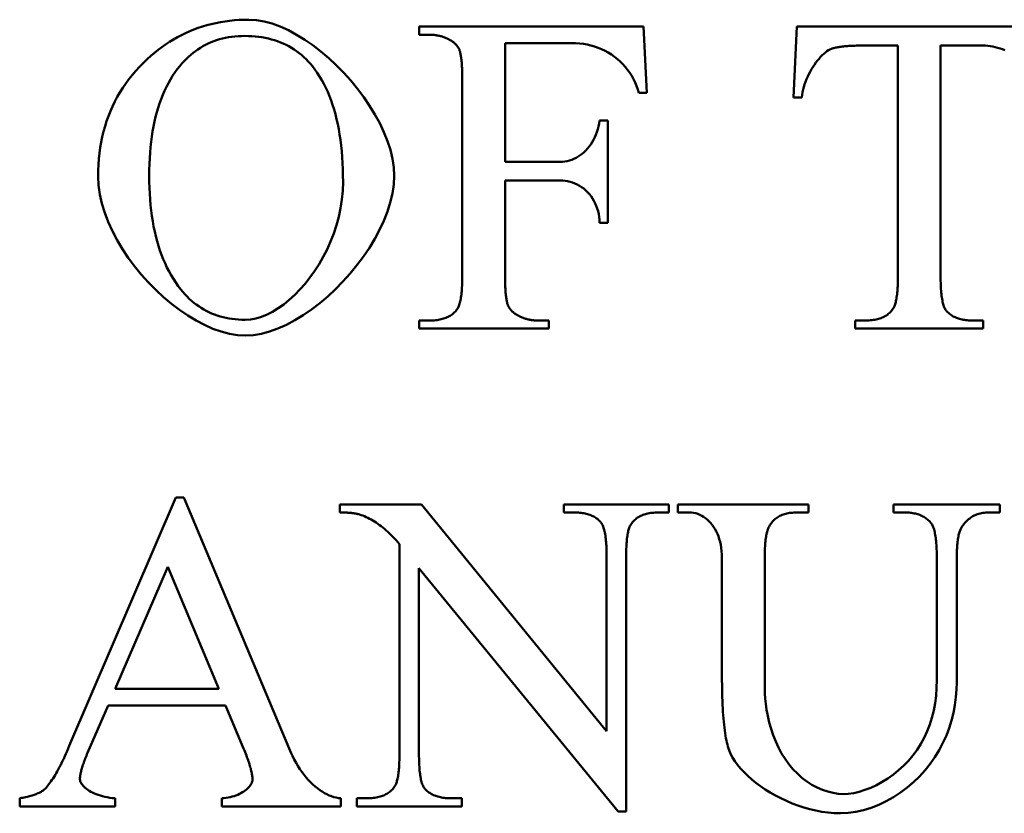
# Model space of a CAD drawing. Header units: millimetres. Extents: x 163 to 2699, y 224 to 730.
# Tile 60 of 168: x 215.52 to 220.41, y 476.67 to 480.61. Entities that reach past the tile are written whole.
import ezdxf

# ---------------------------------------------------------------- set-up
doc = ezdxf.new("R2010")
doc.units = ezdxf.units.MM
doc.layers.add('可見 (ISO)', color=7, linetype='Continuous', lineweight=50)

msp = doc.modelspace()

# ---------------------------------------------------------------- linework, layer by layer
at = {"layer": '可見 (ISO)'}
for p, q in [((217.5058, 480.5778), (218.6198, 480.5778)), ((217.5058, 480.5374), (217.5058, 480.5778)), ((218.6198, 480.5778), (218.6357, 480.2482)), ((219.3637, 480.2261), (219.3808, 480.5778)), ((219.3808, 480.5778), (220.6051, 480.5778)), ((217.5585, 480.5374), (217.5058, 480.5374)), ((218.2632, 480.4957), (217.9323, 480.4957)), ((217.9323, 480.4957), (217.9323, 479.9062)), ((219.882, 480.4834), (219.7019, 480.4834)), ((219.882, 479.3376), (219.882, 480.4834)), ((220.0941, 480.4834), (220.0941, 479.3376)), ((220.3048, 480.4834), (220.0941, 480.4834)), ((217.7203, 479.3437), (217.7203, 480.3119)), ((218.6357, 480.2482), (218.5965, 480.2482)), ((219.4053, 480.2261), (219.3637, 480.2261)), ((218.4016, 480.1121), (218.4421, 480.1121)), ((218.4421, 480.1121), (218.4421, 479.6035)), ((217.9323, 479.9062), (218.2056, 479.9062)), ((217.9323, 479.8143), (217.9323, 479.3437)), ((218.2056, 479.8143), (217.9323, 479.8143)), ((218.4421, 479.6035), (218.4016, 479.6035)), ((217.5058, 479.1183), (217.5585, 479.1183)), ((217.5058, 479.0778), (217.5058, 479.1183)), ((218.0953, 479.1183), (218.1492, 479.1183)), ((218.1492, 479.1183), (218.1492, 479.0778)), ((219.67, 479.1183), (219.7227, 479.1183)), ((219.67, 479.0778), (219.67, 479.1183)), ((220.2534, 479.1183), (220.3048, 479.1183)), ((220.3048, 479.1183), (220.3048, 479.0778)), ((218.1492, 479.0778), (217.5058, 479.0778)), ((220.3048, 479.0778), (219.67, 479.0778)), ((215.7699, 477.0056), (216.2993, 478.2397)), ((216.2993, 478.2397), (216.3385, 478.2397)), ((216.3385, 478.2397), (216.8606, 476.9921)), ((217.113, 478.1649), (217.113, 478.2053)), ((217.113, 478.2053), (217.5174, 478.2053)), ((217.5174, 478.2053), (218.4365, 477.0791)), ((218.2245, 478.2053), (218.7454, 478.2053)), ((218.2245, 478.1649), (218.2245, 478.2053)), ((218.276, 478.1649), (218.2245, 478.1649)), ((218.7454, 478.1649), (218.6927, 478.1649)), ((218.7454, 478.2053), (218.7454, 478.1649)), ((218.7907, 478.2053), (219.439, 478.2053)), ((218.7907, 478.1649), (218.7907, 478.2053)), ((218.8471, 478.1649), (218.7907, 478.1649)), ((219.439, 478.1649), (219.3814, 478.1649)), ((219.439, 478.2053), (219.439, 478.1649)), ((219.8606, 478.2053), (220.3887, 478.2053)), ((219.8606, 478.1649), (219.8606, 478.2053)), ((219.9169, 478.1649), (219.8606, 478.1649)), ((220.3887, 478.1649), (220.3324, 478.1649)), ((220.3887, 478.2053), (220.3887, 478.1649)), ((217.4084, 476.9652), (217.4084, 478.008)), ((218.4365, 477.0791), (218.4365, 477.9455)), ((218.5334, 477.9455), (218.5334, 476.6808)), ((219.0088, 477.3536), (219.0088, 477.9394)), ((219.2209, 477.9394), (219.2209, 477.2862)), ((220.075, 477.3328), (220.075, 477.9394)), ((220.1743, 477.9308), (220.1743, 477.323)), ((216.2588, 477.8953), (215.9978, 477.2887)), ((216.5113, 477.2887), (216.2588, 477.8953)), ((217.5052, 477.8892), (217.5052, 476.9652)), ((218.4941, 476.6808), (217.5052, 477.8892)), ((215.9978, 477.2887), (216.5113, 477.2887)), ((215.9623, 477.2066), (215.8606, 476.9713)), ((216.5456, 477.2066), (215.9623, 477.2066)), ((216.6351, 476.9921), (216.5456, 477.2066)), ((215.5235, 476.7053), (215.5235, 476.7458)), ((215.9966, 476.7458), (215.9966, 476.7053)), ((216.526, 476.7053), (216.526, 476.7458)), ((217.1179, 476.7458), (217.1179, 476.7053)), ((217.1963, 476.7458), (217.2478, 476.7458)), ((217.1963, 476.7053), (217.1963, 476.7458)), ((217.6645, 476.7458), (217.7172, 476.7458)), ((217.7172, 476.7458), (217.7172, 476.7053)), ((215.9966, 476.7053), (215.5235, 476.7053)), ((217.1179, 476.7053), (216.526, 476.7053)), ((217.7172, 476.7053), (217.1963, 476.7053)), ((218.5334, 476.6808), (218.4941, 476.6808))]:
    msp.add_line(p, q, dxfattribs=at)
at = {"layer": '可見 (ISO)', "flags": 128}
for points in [[(216.1566, 480.416), (216.1743, 480.432), (216.1923, 480.4474), (216.2105, 480.462), (216.2291, 480.476), (216.248, 480.4892), (216.2672, 480.5018), (216.2866, 480.5137), (216.3063, 480.525), (216.3264, 480.5355), (216.3467, 480.5454), (216.3673, 480.5546), (216.3882, 480.5631), (216.4094, 480.5709), (216.4308, 480.5781), (216.4526, 480.5846), (216.4746, 480.5903), (216.497, 480.5954), (216.5196, 480.5999), (216.5425, 480.6036), (216.5657, 480.6067), (216.5892, 480.6091), (216.613, 480.6108), (216.6371, 480.6118), (216.6615, 480.6121)], [(216.6615, 480.6121), (216.6987, 480.6099), (216.7372, 480.6032), (216.7765, 480.5924), (216.8165, 480.5777), (216.857, 480.5594), (216.8976, 480.5376), (216.9382, 480.5127), (216.9784, 480.4848), (217.0182, 480.4542), (217.0571, 480.4212), (217.095, 480.386), (217.1316, 480.3488), (217.1667, 480.3099), (217.2, 480.2694), (217.2313, 480.2278), (217.2603, 480.1851), (217.2868, 480.1417), (217.3106, 480.0977), (217.3314, 480.0535), (217.349, 480.0092), (217.3631, 479.9651), (217.3735, 479.9214), (217.3799, 479.8784), (217.382, 479.8364)], [(216.6406, 480.5312), (216.624, 480.531), (216.6077, 480.5302), (216.5916, 480.5289), (216.5758, 480.5271), (216.5603, 480.5248), (216.5451, 480.5219), (216.5302, 480.5185), (216.5155, 480.5146), (216.5011, 480.5102), (216.487, 480.5053), (216.4731, 480.4998), (216.4596, 480.4939), (216.4463, 480.4874), (216.4332, 480.4804), (216.4205, 480.4728), (216.4081, 480.4648), (216.3959, 480.4562), (216.384, 480.4471), (216.3723, 480.4375), (216.361, 480.4274), (216.3499, 480.4168), (216.3391, 480.4056), (216.3286, 480.3939), (216.3183, 480.3817)], [(216.9764, 480.3805), (216.9661, 480.3928), (216.9555, 480.4046), (216.9446, 480.4158), (216.9334, 480.4266), (216.9218, 480.4368), (216.9099, 480.4465), (216.8977, 480.4556), (216.8852, 480.4643), (216.8723, 480.4724), (216.8591, 480.48), (216.8456, 480.487), (216.8318, 480.4936), (216.8176, 480.4996), (216.8032, 480.5051), (216.7884, 480.51), (216.7732, 480.5145), (216.7578, 480.5184), (216.742, 480.5218), (216.7259, 480.5247), (216.7095, 480.5271), (216.6928, 480.5289), (216.6757, 480.5302), (216.6583, 480.531), (216.6406, 480.5312)], [(217.6602, 480.5104), (217.6563, 480.5126), (217.6524, 480.5147), (217.6485, 480.5167), (217.6445, 480.5186), (217.6405, 480.5205), (217.6364, 480.5222), (217.6323, 480.5238), (217.6282, 480.5254), (217.6241, 480.5268), (217.6199, 480.5282), (217.6157, 480.5295), (217.6115, 480.5306), (217.6073, 480.5317), (217.603, 480.5327), (217.5987, 480.5336), (217.5943, 480.5344), (217.59, 480.5351), (217.5856, 480.5357), (217.5811, 480.5362), (217.5767, 480.5366), (217.5722, 480.5369), (217.5676, 480.5372), (217.5631, 480.5373), (217.5585, 480.5374)], [(217.7056, 480.4626), (217.7046, 480.465), (217.7036, 480.4673), (217.7024, 480.4695), (217.7012, 480.4718), (217.7, 480.474), (217.6986, 480.4762), (217.6972, 480.4783), (217.6956, 480.4805), (217.694, 480.4825), (217.6923, 480.4846), (217.6906, 480.4867), (217.6887, 480.4887), (217.6868, 480.4906), (217.6848, 480.4926), (217.6827, 480.4945), (217.6805, 480.4964), (217.6783, 480.4982), (217.6759, 480.5001), (217.6735, 480.5019), (217.671, 480.5036), (217.6684, 480.5054), (217.6658, 480.5071), (217.663, 480.5088), (217.6602, 480.5104)], [(217.7203, 480.3119), (217.7203, 480.3212), (217.7202, 480.3303), (217.72, 480.3392), (217.7199, 480.3477), (217.7196, 480.356), (217.7194, 480.364), (217.719, 480.3718), (217.7186, 480.3793), (217.7182, 480.3865), (217.7177, 480.3935), (217.7172, 480.4001), (217.7166, 480.4065), (217.716, 480.4127), (217.7153, 480.4186), (217.7145, 480.4242), (217.7137, 480.4295), (217.7129, 480.4346), (217.712, 480.4394), (217.7111, 480.4439), (217.7101, 480.4482), (217.709, 480.4522), (217.7079, 480.456), (217.7068, 480.4594), (217.7056, 480.4626)], [(218.5965, 480.2482), (218.5913, 480.2656), (218.5851, 480.2829), (218.578, 480.2998), (218.57, 480.3164), (218.561, 480.3325), (218.5512, 480.3481), (218.5406, 480.3631), (218.5291, 480.3776), (218.5168, 480.3913), (218.5038, 480.4044), (218.4901, 480.4167), (218.4756, 480.4281), (218.4606, 480.4388), (218.4449, 480.4486), (218.4286, 480.4575), (218.4118, 480.4655), (218.3945, 480.4726), (218.3767, 480.4788), (218.3586, 480.484), (218.34, 480.4882), (218.3212, 480.4915), (218.3021, 480.4938), (218.2827, 480.4952), (218.2632, 480.4957)], [(219.5524, 480.4675), (219.5451, 480.4644), (219.5376, 480.4603), (219.5299, 480.4553), (219.5221, 480.4495), (219.5142, 480.4428), (219.5063, 480.4353), (219.4984, 480.4271), (219.4906, 480.4183), (219.4828, 480.4088), (219.4752, 480.3987), (219.4677, 480.3882), (219.4605, 480.3771), (219.4535, 480.3657), (219.4468, 480.3538), (219.4404, 480.3417), (219.4345, 480.3293), (219.4289, 480.3166), (219.4238, 480.3038), (219.4192, 480.2909), (219.4152, 480.2779), (219.4117, 480.2648), (219.4089, 480.2518), (219.4068, 480.2389), (219.4053, 480.2261)], [(219.7019, 480.4834), (219.6932, 480.4834), (219.6848, 480.4833), (219.6765, 480.4832), (219.6685, 480.483), (219.6606, 480.4828), (219.653, 480.4825), (219.6456, 480.4821), (219.6384, 480.4817), (219.6315, 480.4812), (219.6247, 480.4807), (219.6182, 480.4801), (219.6118, 480.4795), (219.6057, 480.4788), (219.5998, 480.478), (219.5941, 480.4772), (219.5886, 480.4764), (219.5833, 480.4755), (219.5783, 480.4745), (219.5734, 480.4735), (219.5688, 480.4724), (219.5644, 480.4713), (219.5602, 480.4701), (219.5562, 480.4688), (219.5524, 480.4675)], [(220.4131, 480.4607), (220.4012, 480.4652), (220.3892, 480.4693), (220.377, 480.4729), (220.3648, 480.476), (220.3527, 480.4786), (220.3405, 480.4807), (220.3285, 480.4822), (220.3166, 480.4831), (220.3048, 480.4834)], [(215.9127, 479.8339), (215.9131, 479.8634), (215.9144, 479.8925), (215.9165, 479.921), (215.9195, 479.9492), (215.9233, 479.9768), (215.9279, 480.0041), (215.9334, 480.0308), (215.9398, 480.0571), (215.947, 480.083), (215.955, 480.1084), (215.9639, 480.1333), (215.9736, 480.1578), (215.9842, 480.1818), (215.9957, 480.2054), (216.0079, 480.2285), (216.0211, 480.2512), (216.035, 480.2734), (216.0499, 480.2951), (216.0655, 480.3164), (216.082, 480.3372), (216.0994, 480.3576), (216.1176, 480.3776), (216.1367, 480.397), (216.1566, 480.416)], [(216.3183, 480.3817), (216.3059, 480.3659), (216.294, 480.3495), (216.2827, 480.3325), (216.2719, 480.3149), (216.2616, 480.2967), (216.2518, 480.2779), (216.2426, 480.2585), (216.2339, 480.2385), (216.2257, 480.2179), (216.2181, 480.1967), (216.2109, 480.1749), (216.2043, 480.1526), (216.1983, 480.1296), (216.1927, 480.106), (216.1877, 480.0819), (216.1832, 480.0571), (216.1793, 480.0318), (216.1759, 480.0058), (216.173, 479.9793), (216.1706, 479.9521), (216.1687, 479.9244), (216.1674, 479.8961), (216.1666, 479.8671), (216.1664, 479.8376)], [(217.1284, 479.807), (217.1281, 479.8387), (217.1273, 479.8697), (217.126, 479.9001), (217.1241, 479.9298), (217.1218, 479.9588), (217.1189, 479.9871), (217.1154, 480.0148), (217.1115, 480.0417), (217.107, 480.068), (217.102, 480.0936), (217.0964, 480.1185), (217.0904, 480.1428), (217.0838, 480.1663), (217.0767, 480.1892), (217.069, 480.2114), (217.0608, 480.2329), (217.0521, 480.2537), (217.0429, 480.2739), (217.0331, 480.2934), (217.0228, 480.3122), (217.012, 480.3303), (217.0007, 480.3477), (216.9888, 480.3644), (216.9764, 480.3805)], [(218.2056, 479.9062), (218.2173, 479.9067), (218.229, 479.908), (218.2405, 479.9101), (218.2518, 479.913), (218.263, 479.9167), (218.2739, 479.9212), (218.2847, 479.9264), (218.2951, 479.9324), (218.3052, 479.9391), (218.315, 479.9465), (218.3244, 479.9545), (218.3335, 479.9632), (218.3421, 479.9726), (218.3503, 479.9826), (218.358, 479.9931), (218.3652, 480.0043), (218.3719, 480.016), (218.3781, 480.0283), (218.3836, 480.041), (218.3886, 480.0543), (218.3929, 480.0681), (218.3965, 480.0823), (218.3994, 480.097), (218.4016, 480.1121)], [(216.6443, 479.0435), (216.605, 479.0458), (216.5648, 479.0524), (216.5238, 479.0631), (216.4824, 479.0777), (216.4408, 479.096), (216.3992, 479.1177), (216.3578, 479.1426), (216.3168, 479.1705), (216.2766, 479.2012), (216.2372, 479.2343), (216.199, 479.2698), (216.1622, 479.3073), (216.127, 479.3466), (216.0937, 479.3875), (216.0624, 479.4298), (216.0335, 479.4732), (216.007, 479.5176), (215.9834, 479.5626), (215.9628, 479.608), (215.9453, 479.6537), (215.9314, 479.6993), (215.9212, 479.7448), (215.9148, 479.7897), (215.9127, 479.8339)], [(216.1664, 479.8376), (216.1666, 479.8073), (216.1674, 479.7775), (216.1688, 479.7484), (216.1707, 479.7198), (216.1732, 479.6918), (216.1762, 479.6644), (216.1797, 479.6376), (216.1838, 479.6114), (216.1884, 479.5858), (216.1936, 479.5608), (216.1993, 479.5364), (216.2056, 479.5126), (216.2124, 479.4893), (216.2197, 479.4667), (216.2276, 479.4446), (216.2361, 479.4231), (216.2451, 479.4022), (216.2546, 479.382), (216.2647, 479.3623), (216.2753, 479.3432), (216.2865, 479.3247), (216.2982, 479.3067), (216.3104, 479.2894), (216.3232, 479.2727)], [(217.382, 479.8364), (217.3798, 479.7931), (217.3734, 479.749), (217.3629, 479.7042), (217.3487, 479.6589), (217.3309, 479.6136), (217.3099, 479.5683), (217.2858, 479.5233), (217.2589, 479.4789), (217.2294, 479.4353), (217.1976, 479.3927), (217.1638, 479.3514), (217.1281, 479.3117), (217.0908, 479.2738), (217.0521, 479.2379), (217.0124, 479.2042), (216.9717, 479.1731), (216.9305, 479.1447), (216.8888, 479.1193), (216.847, 479.0972), (216.8053, 479.0785), (216.764, 479.0635), (216.7232, 479.0526), (216.6832, 479.0458), (216.6443, 479.0435)], [(216.6418, 479.1219), (216.6685, 479.1236), (216.6957, 479.1286), (216.7233, 479.1368), (216.7511, 479.148), (216.779, 479.1621), (216.8068, 479.179), (216.8344, 479.1985), (216.8617, 479.2206), (216.8884, 479.245), (216.9145, 479.2716), (216.9398, 479.3004), (216.9641, 479.3312), (216.9874, 479.3638), (217.0094, 479.3981), (217.03, 479.434), (217.0491, 479.4714), (217.0664, 479.5101), (217.082, 479.55), (217.0955, 479.591), (217.107, 479.6328), (217.1161, 479.6755), (217.1228, 479.7188), (217.127, 479.7627), (217.1284, 479.807)], [(218.4016, 479.6035), (218.401, 479.6182), (218.3995, 479.6326), (218.3972, 479.6468), (218.394, 479.6607), (218.3901, 479.6743), (218.3854, 479.6874), (218.3799, 479.7001), (218.3737, 479.7123), (218.3668, 479.724), (218.3592, 479.735), (218.351, 479.7455), (218.3422, 479.7554), (218.3329, 479.7645), (218.323, 479.773), (218.3126, 479.7807), (218.3018, 479.7876), (218.2906, 479.7938), (218.2791, 479.7992), (218.2672, 479.8038), (218.2552, 479.8076), (218.2429, 479.8105), (218.2305, 479.8126), (218.218, 479.8139), (218.2056, 479.8143)], [(217.6933, 479.1722), (217.6955, 479.1753), (217.6976, 479.1788), (217.6996, 479.1826), (217.7016, 479.1868), (217.7034, 479.1913), (217.7051, 479.1962), (217.7067, 479.2015), (217.7083, 479.207), (217.7097, 479.213), (217.7111, 479.2192), (217.7124, 479.2259), (217.7135, 479.2328), (217.7146, 479.2402), (217.7156, 479.2478), (217.7165, 479.2559), (217.7173, 479.2642), (217.718, 479.2729), (217.7186, 479.282), (217.7191, 479.2914), (217.7195, 479.3012), (217.7199, 479.3113), (217.7201, 479.3218), (217.7202, 479.3326), (217.7203, 479.3437)], [(217.9323, 479.3437), (217.9323, 479.3344), (217.9324, 479.3253), (217.9325, 479.3165), (217.9327, 479.3079), (217.9329, 479.2996), (217.9332, 479.2916), (217.9335, 479.2838), (217.9339, 479.2763), (217.9344, 479.2691), (217.9348, 479.2622), (217.9354, 479.2555), (217.936, 479.2491), (217.9366, 479.2429), (217.9373, 479.237), (217.938, 479.2314), (217.9388, 479.2261), (217.9397, 479.221), (217.9406, 479.2162), (217.9415, 479.2117), (217.9425, 479.2074), (217.9435, 479.2034), (217.9446, 479.1997), (217.9458, 479.1962), (217.947, 479.193)], [(219.8575, 479.1759), (219.8595, 479.179), (219.8614, 479.1824), (219.8633, 479.1862), (219.865, 479.1902), (219.8667, 479.1946), (219.8683, 479.1993), (219.8697, 479.2043), (219.8711, 479.2096), (219.8725, 479.2153), (219.8737, 479.2212), (219.8749, 479.2275), (219.8759, 479.2341), (219.8769, 479.241), (219.8778, 479.2482), (219.8786, 479.2557), (219.8793, 479.2635), (219.88, 479.2717), (219.8805, 479.2802), (219.881, 479.289), (219.8814, 479.2981), (219.8817, 479.3075), (219.8819, 479.3172), (219.882, 479.3273), (219.882, 479.3376)], [(220.0941, 479.3376), (220.0941, 479.3263), (220.0943, 479.3153), (220.0945, 479.3046), (220.0949, 479.2944), (220.0953, 479.2844), (220.0959, 479.2749), (220.0966, 479.2657), (220.0973, 479.2569), (220.0982, 479.2484), (220.0992, 479.2403), (220.1002, 479.2326), (220.1014, 479.2252), (220.1027, 479.2182), (220.1041, 479.2115), (220.1055, 479.2052), (220.1071, 479.1993), (220.1088, 479.1937), (220.1106, 479.1885), (220.1125, 479.1836), (220.1145, 479.1792), (220.1166, 479.175), (220.1188, 479.1713), (220.1211, 479.1679), (220.1235, 479.1648)], [(216.3232, 479.2727), (216.3334, 479.2604), (216.3438, 479.2486), (216.3545, 479.2373), (216.3654, 479.2266), (216.3767, 479.2164), (216.3882, 479.2067), (216.3999, 479.1976), (216.412, 479.1889), (216.4243, 479.1808), (216.4369, 479.1732), (216.4498, 479.1662), (216.4629, 479.1596), (216.4763, 479.1536), (216.49, 479.1481), (216.504, 479.1431), (216.5182, 479.1387), (216.5327, 479.1348), (216.5475, 479.1314), (216.5625, 479.1285), (216.5778, 479.1261), (216.5934, 479.1243), (216.6093, 479.123), (216.6254, 479.1222), (216.6418, 479.1219)], [(217.947, 479.193), (217.948, 479.1907), (217.949, 479.1884), (217.9501, 479.1861), (217.9513, 479.1839), (217.9526, 479.1816), (217.954, 479.1795), (217.9555, 479.1773), (217.9571, 479.1752), (217.9587, 479.1731), (217.9604, 479.171), (217.9623, 479.169), (217.9642, 479.167), (217.9661, 479.165), (217.9682, 479.163), (217.9704, 479.1611), (217.9726, 479.1592), (217.9749, 479.1574), (217.9773, 479.1556), (217.9798, 479.1538), (217.9824, 479.152), (217.9851, 479.1502), (217.9878, 479.1485), (217.9906, 479.1469), (217.9936, 479.1452)], [(217.5585, 479.1183), (217.5662, 479.1183), (217.5737, 479.1186), (217.581, 479.1191), (217.5881, 479.1198), (217.5951, 479.1206), (217.6019, 479.1216), (217.6085, 479.1228), (217.6149, 479.1242), (217.6211, 479.1258), (217.6272, 479.1276), (217.6331, 479.1296), (217.6388, 479.1317), (217.6443, 479.1341), (217.6497, 479.1366), (217.6548, 479.1393), (217.6598, 479.1422), (217.6646, 479.1453), (217.6693, 479.1486), (217.6737, 479.152), (217.678, 479.1557), (217.6821, 479.1595), (217.686, 479.1636), (217.6898, 479.1678), (217.6933, 479.1722)], [(217.9936, 479.1452), (217.9976, 479.143), (218.0016, 479.1409), (218.0056, 479.1389), (218.0097, 479.137), (218.0137, 479.1351), (218.0178, 479.1334), (218.022, 479.1318), (218.0261, 479.1302), (218.0303, 479.1288), (218.0345, 479.1274), (218.0387, 479.1262), (218.0429, 479.125), (218.0471, 479.1239), (218.0514, 479.1229), (218.0557, 479.122), (218.06, 479.1212), (218.0643, 479.1205), (218.0687, 479.1199), (218.0731, 479.1194), (218.0775, 479.119), (218.0819, 479.1187), (218.0863, 479.1184), (218.0908, 479.1183), (218.0953, 479.1183)], [(219.7227, 479.1183), (219.7306, 479.1184), (219.7383, 479.1187), (219.7457, 479.1192), (219.753, 479.1199), (219.7601, 479.1208), (219.767, 479.1219), (219.7737, 479.1232), (219.7802, 479.1247), (219.7865, 479.1264), (219.7926, 479.1283), (219.7985, 479.1304), (219.8042, 479.1327), (219.8097, 479.1352), (219.8151, 479.1379), (219.8202, 479.1408), (219.8251, 479.1439), (219.8299, 479.1472), (219.8344, 479.1507), (219.8387, 479.1544), (219.8429, 479.1583), (219.8468, 479.1624), (219.8506, 479.1667), (219.8542, 479.1711), (219.8575, 479.1759)], [(220.1235, 479.1648), (220.1271, 479.161), (220.1309, 479.1574), (220.1349, 479.1539), (220.139, 479.1506), (220.1432, 479.1474), (220.1477, 479.1444), (220.1522, 479.1416), (220.157, 479.1389), (220.1618, 479.1364), (220.1669, 479.1341), (220.1721, 479.1319), (220.1774, 479.1299), (220.1829, 479.128), (220.1885, 479.1263), (220.1943, 479.1248), (220.2003, 479.1234), (220.2064, 479.1222), (220.2126, 479.1212), (220.219, 479.1203), (220.2256, 479.1195), (220.2323, 479.119), (220.2392, 479.1186), (220.2462, 479.1183), (220.2534, 479.1183)], [(217.2098, 478.1551), (217.2071, 478.1559), (217.2043, 478.1567), (217.2013, 478.1574), (217.1983, 478.1581), (217.1951, 478.1588), (217.1918, 478.1594), (217.1884, 478.16), (217.1849, 478.1606), (217.1813, 478.1611), (217.1775, 478.1616), (217.1737, 478.162), (217.1697, 478.1625), (217.1656, 478.1628), (217.1614, 478.1632), (217.1571, 478.1635), (217.1526, 478.1638), (217.1481, 478.1641), (217.1434, 478.1643), (217.1386, 478.1645), (217.1337, 478.1646), (217.1287, 478.1648), (217.1236, 478.1648), (217.1184, 478.1649), (217.113, 478.1649)], [(218.4059, 478.1183), (218.4024, 478.1221), (218.3986, 478.1258), (218.3948, 478.1293), (218.3907, 478.1326), (218.3865, 478.1357), (218.3822, 478.1387), (218.3776, 478.1415), (218.3729, 478.1442), (218.3681, 478.1467), (218.3631, 478.1491), (218.3579, 478.1512), (218.3526, 478.1533), (218.3471, 478.1551), (218.3414, 478.1568), (218.3356, 478.1584), (218.3296, 478.1597), (218.3235, 478.1609), (218.3172, 478.162), (218.3107, 478.1629), (218.3041, 478.1636), (218.2973, 478.1642), (218.2904, 478.1646), (218.2833, 478.1648), (218.276, 478.1649)], [(218.6927, 478.1649), (218.6848, 478.1648), (218.6771, 478.1645), (218.6697, 478.164), (218.6624, 478.1633), (218.6553, 478.1624), (218.6484, 478.1613), (218.6417, 478.16), (218.6352, 478.1585), (218.6289, 478.1568), (218.6228, 478.1549), (218.6169, 478.1528), (218.6112, 478.1505), (218.6056, 478.148), (218.6003, 478.1453), (218.5952, 478.1424), (218.5903, 478.1393), (218.5855, 478.136), (218.581, 478.1325), (218.5766, 478.1288), (218.5725, 478.1249), (218.5685, 478.1208), (218.5648, 478.1165), (218.5612, 478.112), (218.5579, 478.1073)], [(219.0088, 477.9394), (219.0085, 477.9565), (219.0073, 477.9729), (219.0054, 477.9889), (219.0028, 478.0042), (218.9995, 478.0189), (218.9956, 478.0331), (218.9911, 478.0466), (218.986, 478.0594), (218.9803, 478.0716), (218.9741, 478.0831), (218.9673, 478.094), (218.9601, 478.1041), (218.9525, 478.1135), (218.9444, 478.1222), (218.936, 478.1301), (218.9271, 478.1372), (218.918, 478.1436), (218.9085, 478.1491), (218.8988, 478.1539), (218.8888, 478.1578), (218.8787, 478.1609), (218.8683, 478.1631), (218.8577, 478.1645), (218.8471, 478.1649)], [(219.3814, 478.1649), (219.3737, 478.1648), (219.3662, 478.1645), (219.3589, 478.164), (219.3518, 478.1633), (219.3449, 478.1624), (219.3382, 478.1612), (219.3316, 478.1599), (219.3253, 478.1584), (219.3191, 478.1566), (219.3131, 478.1547), (219.3073, 478.1525), (219.3017, 478.1502), (219.2963, 478.1476), (219.2911, 478.1449), (219.286, 478.1419), (219.2812, 478.1388), (219.2765, 478.1354), (219.272, 478.1318), (219.2677, 478.128), (219.2636, 478.1241), (219.2597, 478.1199), (219.256, 478.1155), (219.2524, 478.1109), (219.249, 478.1061)], [(220.0444, 478.1159), (220.0407, 478.1199), (220.0369, 478.1237), (220.033, 478.1274), (220.0289, 478.1309), (220.0247, 478.1342), (220.0203, 478.1373), (220.0158, 478.1403), (220.0112, 478.1431), (220.0064, 478.1458), (220.0014, 478.1482), (219.9963, 478.1505), (219.9911, 478.1527), (219.9857, 478.1546), (219.9802, 478.1564), (219.9745, 478.158), (219.9687, 478.1595), (219.9627, 478.1607), (219.9566, 478.1618), (219.9504, 478.1628), (219.944, 478.1635), (219.9374, 478.1641), (219.9307, 478.1646), (219.9239, 478.1648), (219.9169, 478.1649)], [(220.3324, 478.1649), (220.3251, 478.1648), (220.318, 478.1644), (220.311, 478.1637), (220.3041, 478.1628), (220.2974, 478.1617), (220.2909, 478.1602), (220.2844, 478.1585), (220.2782, 478.1566), (220.2721, 478.1544), (220.2661, 478.1519), (220.2602, 478.1492), (220.2546, 478.1462), (220.249, 478.143), (220.2436, 478.1395), (220.2384, 478.1357), (220.2332, 478.1317), (220.2283, 478.1274), (220.2235, 478.1229), (220.2188, 478.1181), (220.2143, 478.113), (220.2099, 478.1077), (220.2056, 478.1021), (220.2015, 478.0963), (220.1976, 478.0902)], [(217.4084, 478.008), (217.4002, 478.0175), (217.3921, 478.0268), (217.3839, 478.0357), (217.3757, 478.0443), (217.3675, 478.0526), (217.3592, 478.0607), (217.351, 478.0684), (217.3427, 478.0759), (217.3344, 478.083), (217.3262, 478.0899), (217.3179, 478.0964), (217.3095, 478.1027), (217.3012, 478.1087), (217.2929, 478.1144), (217.2846, 478.1198), (217.2763, 478.1249), (217.2679, 478.1297), (217.2596, 478.1342), (217.2513, 478.1384), (217.243, 478.1423), (217.2347, 478.146), (217.2264, 478.1493), (217.2181, 478.1524), (217.2098, 478.1551)], [(218.4365, 477.9455), (218.4365, 477.9569), (218.4363, 477.9679), (218.4361, 477.9785), (218.4357, 477.9888), (218.4352, 477.9987), (218.4346, 478.0083), (218.4339, 478.0175), (218.4331, 478.0263), (218.4322, 478.0348), (218.4312, 478.0429), (218.4301, 478.0506), (218.4289, 478.058), (218.4276, 478.065), (218.4261, 478.0717), (218.4246, 478.078), (218.4229, 478.0839), (218.4212, 478.0895), (218.4193, 478.0947), (218.4173, 478.0995), (218.4153, 478.104), (218.4131, 478.1081), (218.4108, 478.1119), (218.4084, 478.1153), (218.4059, 478.1183)], [(220.075, 477.9394), (220.075, 477.951), (220.0748, 477.9622), (220.0745, 477.973), (220.0742, 477.9835), (220.0737, 477.9936), (220.0731, 478.0033), (220.0724, 478.0127), (220.0716, 478.0217), (220.0707, 478.0303), (220.0697, 478.0386), (220.0686, 478.0465), (220.0674, 478.054), (220.066, 478.0612), (220.0646, 478.068), (220.063, 478.0744), (220.0614, 478.0805), (220.0596, 478.0862), (220.0578, 478.0915), (220.0558, 478.0965), (220.0537, 478.1011), (220.0516, 478.1054), (220.0493, 478.1092), (220.0469, 478.1127), (220.0444, 478.1159)], [(218.5579, 478.1073), (218.5559, 478.1042), (218.5539, 478.1008), (218.5521, 478.097), (218.5504, 478.0929), (218.5487, 478.0886), (218.5471, 478.0839), (218.5456, 478.0789), (218.5442, 478.0735), (218.5429, 478.0679), (218.5417, 478.062), (218.5405, 478.0557), (218.5395, 478.0491), (218.5385, 478.0422), (218.5376, 478.035), (218.5368, 478.0275), (218.5361, 478.0196), (218.5354, 478.0115), (218.5349, 478.003), (218.5344, 477.9942), (218.534, 477.9851), (218.5337, 477.9757), (218.5335, 477.966), (218.5334, 477.9559), (218.5334, 477.9455)], [(219.249, 478.1061), (219.2467, 478.1026), (219.2445, 478.0987), (219.2424, 478.0946), (219.2404, 478.0902), (219.2385, 478.0855), (219.2367, 478.0805), (219.235, 478.0752), (219.2334, 478.0696), (219.2319, 478.0637), (219.2304, 478.0575), (219.2291, 478.051), (219.2279, 478.0442), (219.2268, 478.0371), (219.2257, 478.0297), (219.2248, 478.022), (219.224, 478.014), (219.2232, 478.0058), (219.2226, 477.9972), (219.2221, 477.9883), (219.2216, 477.9791), (219.2213, 477.9696), (219.221, 477.9599), (219.2209, 477.9498), (219.2209, 477.9394)], [(220.1976, 478.0902), (220.1957, 478.0871), (220.1939, 478.0838), (220.1921, 478.0802), (220.1905, 478.0762), (220.1889, 478.0719), (220.1874, 478.0673), (220.186, 478.0624), (220.1846, 478.0572), (220.1834, 478.0517), (220.1822, 478.0458), (220.1811, 478.0396), (220.1801, 478.0332), (220.1792, 478.0264), (220.1783, 478.0193), (220.1776, 478.0118), (220.1769, 478.0041), (220.1763, 477.996), (220.1757, 477.9877), (220.1753, 477.979), (220.1749, 477.97), (220.1746, 477.9607), (220.1744, 477.951), (220.1743, 477.9411), (220.1743, 477.9308)], [(219.0444, 476.9848), (219.0415, 476.9932), (219.0387, 477.0023), (219.0361, 477.012), (219.0335, 477.0222), (219.0311, 477.0331), (219.0288, 477.0446), (219.0267, 477.0566), (219.0246, 477.0693), (219.0227, 477.0826), (219.0209, 477.0965), (219.0193, 477.1109), (219.0177, 477.126), (219.0163, 477.1417), (219.015, 477.1579), (219.0138, 477.1748), (219.0128, 477.1923), (219.0119, 477.2103), (219.0111, 477.229), (219.0104, 477.2483), (219.0098, 477.2682), (219.0094, 477.2886), (219.0091, 477.3097), (219.0089, 477.3314), (219.0088, 477.3536)], [(219.6106, 476.7666), (219.6359, 476.7679), (219.6626, 476.7719), (219.6903, 476.7782), (219.7186, 476.787), (219.7473, 476.7981), (219.7761, 476.8114), (219.8045, 476.8268), (219.8325, 476.8442), (219.8596, 476.8635), (219.8858, 476.8847), (219.9108, 476.9077), (219.9345, 476.9324), (219.9566, 476.9586), (219.977, 476.9864), (219.9957, 477.0157), (220.0125, 477.0463), (220.0274, 477.0783), (220.0402, 477.1115), (220.0511, 477.1458), (220.0598, 477.1813), (220.0666, 477.2178), (220.0713, 477.2552), (220.0741, 477.2936), (220.075, 477.3328)], [(219.2209, 477.2862), (219.2214, 477.2659), (219.2232, 477.2417), (219.2262, 477.2145), (219.2306, 477.1852), (219.2365, 477.1545), (219.2439, 477.1228), (219.2528, 477.0909), (219.2634, 477.0592), (219.2756, 477.028), (219.2895, 476.9977), (219.3051, 476.9685), (219.3223, 476.9408), (219.341, 476.9148), (219.3614, 476.8905), (219.3831, 476.8681), (219.4061, 476.8477), (219.4303, 476.8294), (219.4554, 476.8133), (219.4812, 476.7995), (219.5075, 476.7879), (219.534, 476.7788), (219.5602, 476.7721), (219.5859, 476.768), (219.6106, 476.7666)], [(220.1743, 477.323), (220.1733, 477.2852), (220.1704, 477.2471), (220.1653, 477.2088), (220.1581, 477.1705), (220.1485, 477.1325), (220.1367, 477.0947), (220.1225, 477.0575), (220.1059, 477.0209), (220.087, 476.9853), (220.0658, 476.9506), (220.0424, 476.9171), (220.0167, 476.885), (219.989, 476.8545), (219.9594, 476.8257), (219.9279, 476.7987), (219.8948, 476.7739), (219.8602, 476.7512), (219.8244, 476.7311), (219.7875, 476.7135), (219.7499, 476.6987), (219.7117, 476.6869), (219.6733, 476.6782), (219.635, 476.6729), (219.5971, 476.671)], [(215.6449, 476.7887), (215.6496, 476.7934), (215.6544, 476.7984), (215.6592, 476.8039), (215.664, 476.8097), (215.6689, 476.8159), (215.6738, 476.8225), (215.6788, 476.8294), (215.6838, 476.8367), (215.6889, 476.8445), (215.694, 476.8526), (215.6991, 476.861), (215.7043, 476.8699), (215.7095, 476.8791), (215.7148, 476.8887), (215.7201, 476.8987), (215.7255, 476.9091), (215.7309, 476.9198), (215.7363, 476.9309), (215.7418, 476.9424), (215.7473, 476.9543), (215.7529, 476.9666), (215.7585, 476.9792), (215.7642, 476.9922), (215.7699, 477.0056)], [(216.6792, 476.8377), (216.6791, 476.8419), (216.6789, 476.8463), (216.6785, 476.8508), (216.678, 476.8556), (216.6773, 476.8606), (216.6764, 476.8657), (216.6754, 476.8711), (216.6743, 476.8766), (216.673, 476.8824), (216.6715, 476.8883), (216.6699, 476.8945), (216.6682, 476.9008), (216.6662, 476.9073), (216.6642, 476.9141), (216.662, 476.921), (216.6596, 476.9281), (216.657, 476.9354), (216.6544, 476.9429), (216.6515, 476.9506), (216.6485, 476.9585), (216.6454, 476.9666), (216.6421, 476.9749), (216.6387, 476.9834), (216.6351, 476.9921)], [(216.8606, 476.9921), (216.8686, 476.9736), (216.877, 476.9557), (216.8858, 476.9385), (216.8949, 476.922), (216.9044, 476.9061), (216.9142, 476.8909), (216.9243, 476.8764), (216.9346, 476.8626), (216.9452, 476.8495), (216.956, 476.8372), (216.967, 476.8256), (216.9782, 476.8147), (216.9895, 476.8046), (217.001, 476.7953), (217.0126, 476.7867), (217.0242, 476.7789), (217.0359, 476.7719), (217.0477, 476.7657), (217.0595, 476.7603), (217.0713, 476.7557), (217.083, 476.7519), (217.0947, 476.749), (217.1064, 476.747), (217.1179, 476.7458)], [(215.8606, 476.9713), (215.8575, 476.964), (215.8545, 476.9569), (215.8517, 476.9499), (215.8489, 476.9431), (215.8464, 476.9365), (215.8439, 476.93), (215.8416, 476.9237), (215.8395, 476.9175), (215.8374, 476.9115), (215.8355, 476.9056), (215.8337, 476.8999), (215.8321, 476.8944), (215.8305, 476.889), (215.8292, 476.8838), (215.8279, 476.8787), (215.8268, 476.8738), (215.8258, 476.869), (215.8249, 476.8644), (215.8242, 476.86), (215.8236, 476.8557), (215.8232, 476.8516), (215.8228, 476.8476), (215.8226, 476.8438), (215.8226, 476.8402)], [(217.3838, 476.8034), (217.3858, 476.8065), (217.3878, 476.8099), (217.3896, 476.8137), (217.3913, 476.8178), (217.393, 476.8221), (217.3946, 476.8268), (217.3961, 476.8318), (217.3975, 476.8372), (217.3988, 476.8428), (217.4, 476.8487), (217.4012, 476.855), (217.4022, 476.8616), (217.4032, 476.8685), (217.4041, 476.8757), (217.4049, 476.8832), (217.4056, 476.8911), (217.4063, 476.8992), (217.4068, 476.9077), (217.4073, 476.9165), (217.4077, 476.9256), (217.408, 476.935), (217.4082, 476.9447), (217.4083, 476.9548), (217.4084, 476.9652)], [(217.5052, 476.9652), (217.5052, 476.9538), (217.5054, 476.9428), (217.5056, 476.9322), (217.506, 476.9219), (217.5064, 476.912), (217.507, 476.9024), (217.5077, 476.8932), (217.5084, 476.8844), (217.5093, 476.8759), (217.5103, 476.8678), (217.5113, 476.8601), (217.5125, 476.8527), (217.5138, 476.8457), (217.5152, 476.839), (217.5167, 476.8327), (217.5182, 476.8268), (217.5199, 476.8212), (217.5217, 476.816), (217.5236, 476.8112), (217.5256, 476.8067), (217.5277, 476.8026), (217.5299, 476.7988), (217.5322, 476.7954), (217.5346, 476.7924)], [(219.5971, 476.671), (219.5664, 476.6719), (219.5357, 476.6745), (219.5051, 476.6786), (219.4747, 476.6843), (219.4445, 476.6914), (219.4147, 476.6999), (219.3854, 476.7096), (219.3566, 476.7205), (219.3284, 476.7325), (219.3009, 476.7455), (219.2743, 476.7594), (219.2486, 476.7741), (219.2239, 476.7896), (219.2002, 476.8058), (219.1778, 476.8225), (219.1566, 476.8397), (219.1368, 476.8573), (219.1185, 476.8753), (219.1017, 476.8934), (219.0866, 476.9117), (219.0732, 476.9301), (219.0616, 476.9485), (219.052, 476.9667), (219.0444, 476.9848)], [(215.8226, 476.8402), (215.8229, 476.8358), (215.8239, 476.8312), (215.8256, 476.8265), (215.828, 476.8218), (215.831, 476.8169), (215.8346, 476.812), (215.8388, 476.807), (215.8437, 476.8021), (215.8492, 476.7972), (215.8553, 476.7923), (215.8619, 476.7875), (215.8691, 476.7829), (215.8769, 476.7783), (215.8853, 476.774), (215.8941, 476.7698), (215.9035, 476.7659), (215.9135, 476.7622), (215.9239, 476.7588), (215.9348, 476.7557), (215.9463, 476.753), (215.9581, 476.7505), (215.9705, 476.7485), (215.9833, 476.7469), (215.9966, 476.7458)], [(216.526, 476.7458), (216.537, 476.7466), (216.5478, 476.7479), (216.5583, 476.7496), (216.5684, 476.7517), (216.5782, 476.7542), (216.5877, 476.757), (216.5968, 476.7602), (216.6055, 476.7636), (216.6138, 476.7673), (216.6217, 476.7713), (216.6291, 476.7754), (216.6361, 476.7798), (216.6427, 476.7843), (216.6487, 476.789), (216.6543, 476.7938), (216.6594, 476.7986), (216.6639, 476.8036), (216.6678, 476.8085), (216.6712, 476.8135), (216.674, 476.8185), (216.6763, 476.8234), (216.6779, 476.8283), (216.6789, 476.833), (216.6792, 476.8377)], [(217.2478, 476.7458), (217.2558, 476.7459), (217.2635, 476.7462), (217.2711, 476.7467), (217.2785, 476.7474), (217.2856, 476.7483), (217.2926, 476.7494), (217.2994, 476.7507), (217.306, 476.7522), (217.3123, 476.7539), (217.3185, 476.7558), (217.3245, 476.7579), (217.3302, 476.7602), (217.3358, 476.7627), (217.3412, 476.7654), (217.3463, 476.7683), (217.3513, 476.7714), (217.3561, 476.7747), (217.3606, 476.7782), (217.365, 476.7819), (217.3692, 476.7858), (217.3731, 476.7899), (217.3769, 476.7942), (217.3805, 476.7987), (217.3838, 476.8034)], [(217.5346, 476.7924), (217.5382, 476.7886), (217.542, 476.7849), (217.546, 476.7814), (217.5501, 476.7781), (217.5544, 476.775), (217.5588, 476.772), (217.5634, 476.7692), (217.5681, 476.7665), (217.5729, 476.764), (217.578, 476.7616), (217.5832, 476.7595), (217.5885, 476.7574), (217.594, 476.7556), (217.5996, 476.7539), (217.6054, 476.7523), (217.6114, 476.751), (217.6175, 476.7498), (217.6237, 476.7487), (217.6301, 476.7478), (217.6367, 476.7471), (217.6434, 476.7465), (217.6503, 476.7461), (217.6573, 476.7459), (217.6645, 476.7458)], [(215.5235, 476.7458), (215.5313, 476.7472), (215.5388, 476.7487), (215.5461, 476.7502), (215.5531, 476.7517), (215.5599, 476.7533), (215.5665, 476.7549), (215.5729, 476.7565), (215.579, 476.7582), (215.5848, 476.7599), (215.5905, 476.7616), (215.5959, 476.7633), (215.6011, 476.7651), (215.606, 476.7669), (215.6107, 476.7687), (215.6152, 476.7706), (215.6194, 476.7725), (215.6234, 476.7744), (215.6272, 476.7763), (215.6307, 476.7783), (215.634, 476.7803), (215.6371, 476.7824), (215.6399, 476.7845), (215.6425, 476.7866), (215.6449, 476.7887)]]:
    msp.add_lwpolyline(points, dxfattribs=at)

doc.saveas('drawing.dxf')
